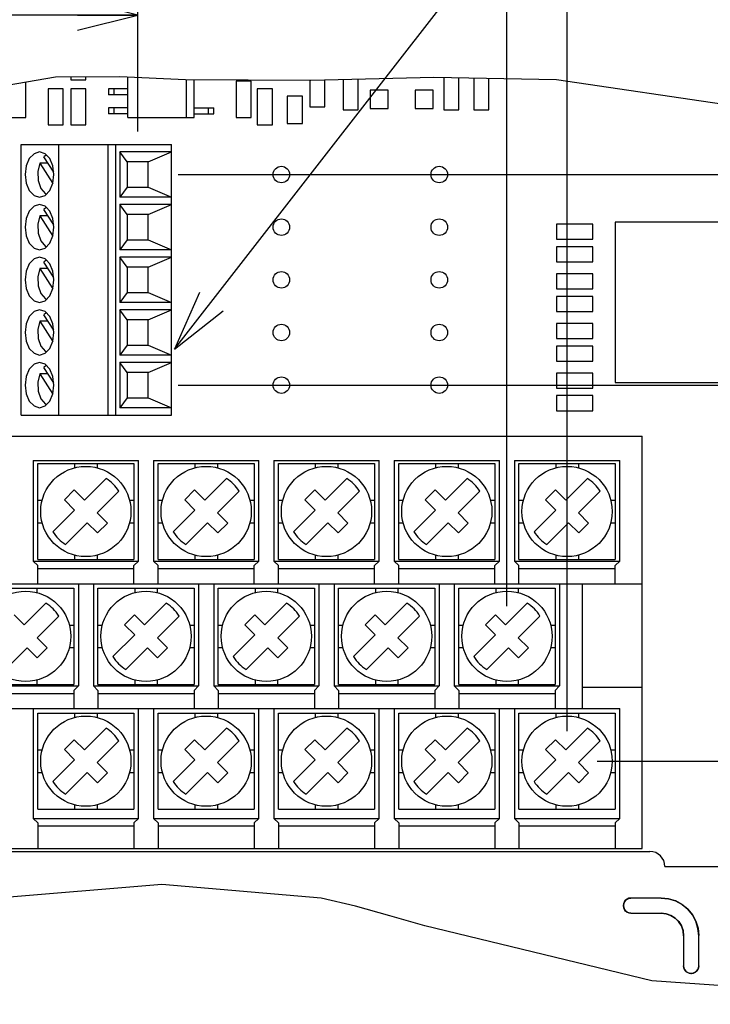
# Model space of a CAD drawing. Extents: x 26 to 410, y 32 to 287.
# Tile 43 of 47: x 290 to 313, y 197 to 230. Entities that reach past the tile are written whole.
import ezdxf

# ---------------------------------------------------------------- set-up
doc = ezdxf.new("R2010")
doc.units = 0
doc.header["$LTSCALE"] = 23.1
doc.layers.get('0').update_dxf_attribs({"linetype": 'CONTINUOUS'})
doc.layers.add('ALL_DIM', color=7, linetype='CONTINUOUS')
doc.layers.add('ALL_NOTE', color=7, linetype='CONTINUOUS')
doc.dimstyles.get("Standard").update_dxf_attribs({"dimtxt": 2.5, "dimasz": 2.5, "dimexe": 1.25, "dimexo": 0.625, "dimtad": 1, "dimcen": 2.5, "dimazin": 3, "dimtfac": 1, "dimtmove": 0, "dimatfit": 3})

# ---------------------------------------------------------------- blocks, each defined once
blk = doc.blocks.new('_OPEN')
at = {"color": 0, "linetype": 'BYBLOCK'}
for p, q in [((0, 0), (-1, 0.25)), ((-1, -0.25), (0, 0)), ((-1, 0), (0, 0))]:
    blk.add_line(p, q, dxfattribs=at)
blk = doc.blocks.new('*D34')
at = {"layer": 'ALL_DIM', "color": 2, "linetype": 'CONTINUOUS'}
for p, q in [((279.899, 214.233), (279.899, 230.726)), ((293.622, 225.858), (293.622, 230.726)), ((286.761, 229.726), (266.704, 229.726)), ((279.899, 229.726), (286.761, 229.726)), ((293.622, 229.726), (286.761, 229.726))]:
    blk.add_line(p, q, dxfattribs=at)
at = {"layer": 'ALL_DIM', "color": 2, "linetype": 'CONTINUOUS', "xscale": 2, "yscale": 2, "zscale": 2, "rotation": 180}
blk.add_blockref('_OPEN', (279.899, 229.726), dxfattribs=at)
at = {"layer": 'ALL_DIM', "color": 2, "linetype": 'CONTINUOUS', "xscale": 2, "yscale": 2, "zscale": 2}
blk.add_blockref('_OPEN', (293.622, 229.726), dxfattribs=at)
blk = doc.blocks.new('*D36')
at = {"layer": 'ALL_DIM', "color": 2, "linetype": 'CONTINUOUS'}
for p, q in [((281.899, 210.083), (281.899, 237.204)), ((305.899, 210.083), (305.899, 237.204)), ((281.899, 236.204), (293.899, 236.204)), ((305.899, 236.204), (293.899, 236.204))]:
    blk.add_line(p, q, dxfattribs=at)
at = {"layer": 'ALL_DIM', "color": 2, "linetype": 'CONTINUOUS', "xscale": 2, "yscale": 2, "zscale": 2, "rotation": 180}
blk.add_blockref('_OPEN', (281.899, 236.204), dxfattribs=at)
at = {"layer": 'ALL_DIM', "color": 2, "linetype": 'CONTINUOUS', "xscale": 2, "yscale": 2, "zscale": 2}
blk.add_blockref('_OPEN', (305.899, 236.204), dxfattribs=at)
blk = doc.blocks.new('*D37')
at = {"layer": 'ALL_DIM', "color": 2, "linetype": 'CONTINUOUS'}
for p, q in [((279.899, 205.933), (279.899, 243.917)), ((307.899, 205.933), (307.899, 243.917)), ((279.899, 242.917), (293.899, 242.917)), ((307.899, 242.917), (293.899, 242.917))]:
    blk.add_line(p, q, dxfattribs=at)
at = {"layer": 'ALL_DIM', "color": 2, "linetype": 'CONTINUOUS', "xscale": 2, "yscale": 2, "zscale": 2, "rotation": 180}
blk.add_blockref('_OPEN', (279.899, 242.917), dxfattribs=at)
at = {"layer": 'ALL_DIM', "color": 2, "linetype": 'CONTINUOUS', "xscale": 2, "yscale": 2, "zscale": 2}
blk.add_blockref('_OPEN', (307.899, 242.917), dxfattribs=at)
blk = doc.blocks.new('*D38')
at = {"layer": 'ALL_DIM', "color": 2, "linetype": 'CONTINUOUS'}
for p, q in [((279.899, 205.933), (279.899, 250.101)), ((316.399, 206.733), (316.399, 250.101)), ((279.899, 249.101), (298.149, 249.101)), ((316.399, 249.101), (298.149, 249.101))]:
    blk.add_line(p, q, dxfattribs=at)
at = {"layer": 'ALL_DIM', "color": 2, "linetype": 'CONTINUOUS', "xscale": 2, "yscale": 2, "zscale": 2, "rotation": 180}
blk.add_blockref('_OPEN', (279.899, 249.101), dxfattribs=at)
at = {"layer": 'ALL_DIM', "color": 2, "linetype": 'CONTINUOUS', "xscale": 2, "yscale": 2, "zscale": 2}
blk.add_blockref('_OPEN', (316.399, 249.101), dxfattribs=at)
blk = doc.blocks.new('*D39')
at = {"layer": 'ALL_DIM', "color": 2, "linetype": 'CONTINUOUS'}
for p, q in [((316.399, 206.733), (316.399, 250.101)), ((324.399, 206.733), (324.399, 250.101)), ((316.399, 249.101), (311.399, 249.101)), ((311.399, 249.101), (320.399, 249.101)), ((345.849, 249.101), (320.399, 249.101)), ((324.399, 249.101), (345.849, 249.101))]:
    blk.add_line(p, q, dxfattribs=at)
at = {"layer": 'ALL_DIM', "color": 2, "linetype": 'CONTINUOUS', "xscale": 2, "yscale": 2, "zscale": 2}
blk.add_blockref('_OPEN', (316.399, 249.101), dxfattribs=at)
at = {"layer": 'ALL_DIM', "color": 2, "linetype": 'CONTINUOUS', "xscale": 2, "yscale": 2, "zscale": 2, "rotation": 180}
blk.add_blockref('_OPEN', (324.399, 249.101), dxfattribs=at)
blk = doc.blocks.new('_DOT')
at = {"color": 0, "linetype": 'BYBLOCK'}
blk.add_line((-0.25, 0), (-1, 0), dxfattribs=at)
at = {"color": 0, "linetype": 'BYBLOCK', "const_width": 0.25}
blk.add_lwpolyline([(-0.125, 0, 1), (0.125, 0, 1)], format="xyb", close=True, dxfattribs=at)
blk = doc.blocks.new('*D40')
at = {"layer": 'ALL_DIM', "color": 2, "linetype": 'CONTINUOUS'}
for p, q in [((345.156, 205.733), (345.156, 205.983)), ((345.156, 205.983), (345.156, 205.333)), ((325.399, 205.733), (346.156, 205.733)), ((345.156, 190.72), (345.156, 205.333)), ((308.899, 204.933), (346.156, 204.933)), ((345.156, 204.933), (345.156, 190.72))]:
    blk.add_line(p, q, dxfattribs=at)
at = {"layer": 'ALL_DIM', "color": 2, "linetype": 'CONTINUOUS', "xscale": 2, "yscale": 2, "zscale": 2}
for name, p, rotation in [('_DOT', (345.156, 205.733), 270), ('_OPEN', (345.156, 204.933), 90)]:
    blk.add_blockref(name, p, dxfattribs=dict(at, rotation=rotation))
blk = doc.blocks.new('*D42')
at = {"layer": 'ALL_DIM', "color": 2, "linetype": 'CONTINUOUS'}
for p, q in [((294.97, 217.433), (341.073, 217.433)), ((347.524, 217.433), (355.805, 217.433)), ((354.805, 217.433), (354.805, 211.183)), ((354.805, 204.933), (354.805, 211.183)), ((308.899, 204.933), (355.805, 204.933))]:
    blk.add_line(p, q, dxfattribs=at)
at = {"layer": 'ALL_DIM', "color": 2, "linetype": 'CONTINUOUS', "xscale": 2, "yscale": 2, "zscale": 2}
for p, rotation in [((354.805, 217.433), 90), ((354.805, 204.933), 270)]:
    blk.add_blockref('_OPEN', p, dxfattribs=dict(at, rotation=rotation))
blk = doc.blocks.new('*D43')
at = {"layer": 'ALL_DIM', "color": 2, "linetype": 'CONTINUOUS'}
for p, q in [((354.805, 224.433), (354.805, 250.576)), ((354.805, 250.576), (354.805, 220.933)), ((294.97, 224.433), (355.805, 224.433)), ((354.805, 212.433), (354.805, 220.933)), ((294.97, 217.433), (340.633, 217.433)), ((347.231, 217.433), (355.805, 217.433)), ((354.805, 217.433), (354.805, 212.433))]:
    blk.add_line(p, q, dxfattribs=at)
at = {"layer": 'ALL_DIM', "color": 2, "linetype": 'CONTINUOUS', "xscale": 2, "yscale": 2, "zscale": 2}
for p, rotation in [((354.805, 224.433), 270), ((354.805, 217.433), 90)]:
    blk.add_blockref('_OPEN', p, dxfattribs=dict(at, rotation=rotation))
blk = doc.blocks.new('DOUBLE_OPEN')
at = {"color": 0, "linetype": 'BYBLOCK'}
for p, q in [((-1, 0), (-2, 0.25)), ((0, 0), (-1, 0.25)), ((-2, -0.25), (-1, 0)), ((-2, 0), (-1, 0)), ((-1, -0.25), (0, 0)), ((-1, 0), (0, 0))]:
    blk.add_line(p, q, dxfattribs=at)
blk = doc.blocks.new('*D47')
at = {"layer": 'ALL_DIM', "color": 2, "linetype": 'CONTINUOUS'}
for p, q in [((308.899, 204.933), (355.805, 204.933)), ((354.805, 204.933), (354.805, 189.977)), ((354.805, 175.021), (354.805, 189.977))]:
    blk.add_line(p, q, dxfattribs=at)
at = {"layer": 'ALL_DIM', "color": 2, "linetype": 'CONTINUOUS', "xscale": 2, "yscale": 2, "zscale": 2}
for name, p, rotation in [('_OPEN', (354.805, 204.933), 90), ('DOUBLE_OPEN', (354.805, 175.021), 270)]:
    blk.add_blockref(name, p, dxfattribs=dict(at, rotation=rotation))

msp = doc.modelspace()

# ---------------------------------------------------------------- linework, layer by layer
at = {"color": 7, "linetype": 'CONTINUOUS'}
for p, q in [((288.839, 227.324), (290.884, 227.675)), ((289.899, 226.333), (289.899, 227.506)), ((290.884, 227.675), (293.029, 227.69)), ((291.399, 227.679), (291.399, 227.583)), ((291.399, 227.583), (291.899, 227.583)), ((291.899, 227.583), (291.899, 227.682)), ((293.029, 227.69), (295.209, 227.589)), ((293.299, 226.333), (293.299, 227.678)), ((295.209, 227.589), (299.374, 227.575)), ((295.249, 226.333), (295.249, 227.589)), ((295.499, 226.333), (295.499, 227.588)), ((296.899, 227.533), (296.899, 226.333)), ((297.399, 227.533), (296.899, 227.533)), ((297.399, 226.333), (297.399, 227.533)), ((299.349, 227.575), (299.349, 226.683)), ((299.374, 227.575), (303.472, 227.669)), ((299.849, 226.683), (299.849, 227.586)), ((300.449, 227.599), (300.449, 226.583)), ((300.949, 226.583), (300.949, 227.611)), ((303.472, 227.669), (307.551, 227.589)), ((303.799, 227.663), (303.799, 226.583)), ((304.299, 226.583), (304.299, 227.653)), ((304.799, 227.643), (304.799, 226.583)), ((305.299, 226.583), (305.299, 227.634)), ((307.551, 227.589), (313.468, 226.717)), ((290.649, 227.283), (290.649, 226.083)), ((291.149, 227.283), (290.649, 227.283)), ((291.149, 226.083), (291.149, 227.283)), ((291.399, 227.283), (291.399, 226.083)), ((291.899, 227.283), (291.399, 227.283)), ((291.899, 226.083), (291.899, 227.283)), ((292.649, 227.283), (292.649, 227.083)), ((293.299, 227.283), (292.649, 227.283)), ((292.824, 227.283), (292.824, 227.083)), ((297.599, 227.283), (297.599, 226.083)), ((298.099, 227.283), (297.599, 227.283)), ((298.099, 226.083), (298.099, 227.283)), ((301.349, 227.233), (301.349, 226.633)), ((301.949, 227.233), (301.349, 227.233)), ((301.949, 226.633), (301.949, 227.233)), ((302.849, 227.233), (302.849, 226.633)), ((303.449, 227.233), (302.849, 227.233)), ((303.449, 226.633), (303.449, 227.233)), ((293.299, 227.083), (292.649, 227.083)), ((298.595, 227.033), (298.595, 226.133)), ((299.103, 227.033), (298.595, 227.033)), ((299.103, 226.133), (299.103, 227.033)), ((292.649, 226.648), (292.649, 226.448)), ((293.299, 226.648), (292.649, 226.648)), ((292.824, 226.648), (292.824, 226.448)), ((295.499, 226.648), (296.149, 226.648)), ((295.974, 226.448), (295.974, 226.648)), ((296.149, 226.448), (296.149, 226.648)), ((299.349, 226.683), (299.849, 226.683)), ((300.449, 226.583), (300.949, 226.583)), ((301.349, 226.633), (301.949, 226.633)), ((302.849, 226.633), (303.449, 226.633)), ((303.799, 226.583), (304.299, 226.583)), ((304.799, 226.583), (305.299, 226.583)), ((289.399, 226.333), (289.899, 226.333)), ((293.299, 226.448), (292.649, 226.448)), ((293.299, 226.333), (295.499, 226.333)), ((295.499, 226.448), (296.149, 226.448)), ((296.899, 226.333), (297.399, 226.333)), ((290.649, 226.083), (291.149, 226.083)), ((291.399, 226.083), (291.899, 226.083)), ((297.599, 226.083), (298.099, 226.083)), ((298.595, 226.133), (299.103, 226.133)), ((289.749, 216.433), (289.749, 225.433)), ((289.749, 225.433), (294.749, 225.433)), ((290.999, 216.433), (290.999, 225.433)), ((292.641, 216.433), (292.641, 225.433)), ((292.899, 216.433), (292.899, 225.433)), ((293.029, 225.183), (293.029, 223.683)), ((293.274, 224.858), (293.029, 225.183)), ((294.749, 225.183), (293.029, 225.183)), ((293.97, 224.858), (294.749, 225.183)), ((294.749, 216.433), (294.749, 225.433)), ((290.584, 225.082), (290.501, 225.022)), ((290.829, 224.51), (290.501, 225.022)), ((293.274, 224.858), (293.274, 224.008)), ((293.97, 224.858), (293.274, 224.858)), ((293.97, 224.008), (293.97, 224.858)), ((290.365, 224.81), (290.798, 224.135)), ((290.637, 224.81), (290.365, 224.81)), ((293.274, 224.008), (293.029, 223.683)), ((293.274, 224.008), (293.97, 224.008)), ((293.97, 224.008), (294.749, 223.683)), ((294.749, 223.683), (293.029, 223.683)), ((290.584, 223.332), (290.501, 223.272)), ((290.829, 222.76), (290.501, 223.272)), ((293.029, 223.433), (293.029, 221.933)), ((293.274, 223.108), (293.029, 223.433)), ((294.749, 223.433), (293.029, 223.433)), ((293.97, 223.108), (294.749, 223.433)), ((290.365, 223.06), (290.798, 222.385)), ((290.637, 223.06), (290.365, 223.06)), ((293.274, 223.108), (293.274, 222.258)), ((293.97, 223.108), (293.274, 223.108)), ((293.97, 222.258), (293.97, 223.108)), ((307.549, 222.783), (307.549, 222.283)), ((308.749, 222.783), (307.549, 222.783)), ((308.749, 222.283), (308.749, 222.783)), ((309.494, 222.85), (309.494, 217.516)), ((313.304, 222.85), (309.494, 222.85)), ((293.274, 222.258), (293.029, 221.933)), ((293.274, 222.258), (293.97, 222.258)), ((293.97, 222.258), (294.749, 221.933)), ((307.549, 222.283), (308.749, 222.283)), ((294.749, 221.933), (293.029, 221.933)), ((307.549, 222.033), (307.549, 221.533)), ((308.749, 222.033), (307.549, 222.033)), ((308.749, 221.533), (308.749, 222.033)), ((290.584, 221.582), (290.501, 221.522)), ((293.029, 221.683), (293.029, 220.183)), ((293.274, 221.358), (293.029, 221.683)), ((294.749, 221.683), (293.029, 221.683)), ((293.97, 221.358), (294.749, 221.683)), ((290.365, 221.31), (290.798, 220.635)), ((290.637, 221.31), (290.365, 221.31)), ((290.829, 221.01), (290.501, 221.522)), ((293.274, 221.358), (293.274, 220.508)), ((293.97, 221.358), (293.274, 221.358)), ((293.97, 220.508), (293.97, 221.358)), ((307.549, 221.533), (308.749, 221.533)), ((307.549, 221.133), (307.549, 220.633)), ((308.749, 221.133), (307.549, 221.133)), ((308.749, 220.633), (308.749, 221.133)), ((307.549, 220.633), (308.749, 220.633)), ((293.274, 220.508), (293.029, 220.183)), ((293.274, 220.508), (293.97, 220.508)), ((293.97, 220.508), (294.749, 220.183)), ((307.549, 220.383), (307.549, 219.883)), ((308.749, 220.383), (307.549, 220.383)), ((308.749, 219.883), (308.749, 220.383)), ((290.542, 219.876), (290.359, 219.933)), ((294.749, 220.183), (293.029, 220.183)), ((293.029, 219.933), (293.029, 218.433)), ((293.274, 219.608), (293.029, 219.933)), ((294.749, 219.933), (293.029, 219.933)), ((293.97, 219.608), (294.749, 219.933)), ((290.584, 219.832), (290.501, 219.772)), ((290.829, 219.26), (290.501, 219.772)), ((293.274, 219.608), (293.274, 218.758)), ((293.97, 219.608), (293.274, 219.608)), ((293.97, 218.758), (293.97, 219.608)), ((307.549, 219.883), (308.749, 219.883)), ((290.365, 219.56), (290.798, 218.885)), ((290.637, 219.56), (290.365, 219.56)), ((307.549, 219.483), (307.549, 218.983)), ((308.749, 219.483), (307.549, 219.483)), ((308.749, 218.983), (308.749, 219.483)), ((307.549, 218.983), (308.749, 218.983)), ((293.274, 218.758), (293.029, 218.433)), ((293.274, 218.758), (293.97, 218.758)), ((293.97, 218.758), (294.749, 218.433)), ((307.549, 218.733), (307.549, 218.233)), ((308.749, 218.733), (307.549, 218.733)), ((308.749, 218.233), (308.749, 218.733)), ((294.749, 218.433), (293.029, 218.433)), ((290.542, 218.126), (290.359, 218.183)), ((290.584, 218.082), (290.501, 218.022)), ((290.829, 217.51), (290.501, 218.022)), ((293.029, 218.183), (293.029, 216.683)), ((293.274, 217.858), (293.029, 218.183)), ((294.749, 218.183), (293.029, 218.183)), ((293.97, 217.858), (294.749, 218.183)), ((307.549, 218.233), (308.749, 218.233)), ((290.365, 217.81), (290.798, 217.135)), ((290.637, 217.81), (290.365, 217.81)), ((293.274, 217.858), (293.274, 217.008)), ((293.97, 217.858), (293.274, 217.858)), ((293.97, 217.008), (293.97, 217.858)), ((307.549, 217.833), (307.549, 217.333)), ((308.749, 217.833), (307.549, 217.833)), ((308.749, 217.333), (308.749, 217.833)), ((307.549, 217.333), (308.749, 217.333)), ((309.494, 217.516), (313.304, 217.516)), ((293.274, 217.008), (293.029, 216.683)), ((293.274, 217.008), (293.97, 217.008)), ((293.97, 217.008), (294.749, 216.683)), ((308.749, 217.083), (307.549, 217.083)), ((307.549, 217.083), (307.549, 216.583)), ((308.749, 216.583), (308.749, 217.083)), ((294.749, 216.683), (293.029, 216.683)), ((289.749, 216.433), (294.749, 216.433)), ((307.549, 216.583), (308.749, 216.583)), ((277.399, 215.733), (310.399, 215.733)), ((310.399, 202.033), (310.399, 215.733)), ((290.149, 214.933), (290.149, 211.583)), ((290.149, 214.933), (293.649, 214.933)), ((290.299, 211.633), (290.299, 214.833)), ((290.299, 214.833), (293.499, 214.833)), ((291.524, 214.833), (291.524, 214.685)), ((292.274, 214.833), (292.274, 214.685)), ((293.499, 214.833), (293.499, 211.633)), ((293.649, 211.583), (293.649, 214.933)), ((294.149, 214.933), (294.149, 211.583)), ((294.149, 214.933), (297.649, 214.933)), ((294.299, 211.633), (294.299, 214.833)), ((294.299, 214.833), (297.499, 214.833)), ((295.524, 214.833), (295.524, 214.685)), ((296.274, 214.833), (296.274, 214.685)), ((297.499, 214.833), (297.499, 211.633)), ((297.649, 211.583), (297.649, 214.933)), ((298.149, 214.933), (298.149, 211.583)), ((298.149, 214.933), (301.649, 214.933)), ((298.299, 211.633), (298.299, 214.833)), ((298.299, 214.833), (301.499, 214.833)), ((299.524, 214.833), (299.524, 214.685)), ((300.274, 214.833), (300.274, 214.685)), ((301.499, 214.833), (301.499, 211.633)), ((301.649, 211.583), (301.649, 214.933)), ((302.149, 214.933), (302.149, 211.583)), ((302.149, 214.933), (305.649, 214.933)), ((302.299, 211.633), (302.299, 214.833)), ((302.299, 214.833), (305.499, 214.833)), ((303.524, 214.833), (303.524, 214.685)), ((304.274, 214.833), (304.274, 214.685)), ((305.499, 214.833), (305.499, 211.633)), ((305.649, 211.583), (305.649, 214.933)), ((306.149, 214.933), (309.649, 214.933)), ((306.149, 214.933), (306.149, 211.583)), ((306.299, 214.833), (309.499, 214.833)), ((306.299, 211.633), (306.299, 214.833)), ((307.524, 214.833), (307.524, 214.685)), ((308.274, 214.833), (308.274, 214.685)), ((309.499, 214.833), (309.499, 211.633)), ((309.649, 211.583), (309.649, 214.933)), ((291.852, 213.61), (292.572, 214.331)), ((295.852, 213.61), (296.572, 214.331)), ((300.572, 214.331), (299.852, 213.61)), ((304.572, 214.331), (303.852, 213.61)), ((308.572, 214.331), (307.852, 213.61)), ((291.184, 213.618), (291.514, 213.948)), ((291.514, 213.948), (291.852, 213.61)), ((292.997, 213.906), (292.276, 213.186)), ((295.184, 213.618), (295.514, 213.948)), ((295.514, 213.948), (295.852, 213.61)), ((296.997, 213.906), (296.276, 213.186)), ((299.184, 213.618), (299.514, 213.948)), ((299.514, 213.948), (299.852, 213.61)), ((300.997, 213.906), (300.276, 213.186)), ((303.184, 213.618), (303.514, 213.948)), ((303.514, 213.948), (303.852, 213.61)), ((304.997, 213.906), (304.276, 213.186)), ((307.184, 213.618), (307.514, 213.948)), ((307.514, 213.948), (307.852, 213.61)), ((308.997, 213.906), (308.276, 213.186)), ((290.299, 213.608), (290.446, 213.608)), ((291.184, 213.618), (291.522, 213.28)), ((293.351, 213.608), (293.499, 213.608)), ((294.299, 213.608), (294.446, 213.608)), ((295.522, 213.28), (295.184, 213.618)), ((297.351, 213.608), (297.499, 213.608)), ((298.299, 213.608), (298.446, 213.608)), ((299.522, 213.28), (299.184, 213.618)), ((301.351, 213.608), (301.499, 213.608)), ((302.299, 213.608), (302.446, 213.608)), ((303.184, 213.618), (303.522, 213.28)), ((305.351, 213.608), (305.499, 213.608)), ((306.299, 213.608), (306.446, 213.608)), ((307.184, 213.618), (307.522, 213.28)), ((309.351, 213.608), (309.499, 213.608)), ((290.801, 212.559), (291.522, 213.28)), ((292.276, 213.186), (292.614, 212.848)), ((294.801, 212.559), (295.522, 213.28)), ((296.276, 213.186), (296.614, 212.848)), ((298.801, 212.559), (299.522, 213.28)), ((300.276, 213.186), (300.614, 212.848)), ((302.801, 212.559), (303.522, 213.28)), ((304.614, 212.848), (304.276, 213.186)), ((306.801, 212.559), (307.522, 213.28)), ((308.614, 212.848), (308.276, 213.186)), ((290.299, 212.858), (290.446, 212.858)), ((291.225, 212.135), (291.946, 212.856)), ((292.284, 212.518), (291.946, 212.856)), ((292.614, 212.848), (292.284, 212.518)), ((293.351, 212.858), (293.499, 212.858)), ((294.299, 212.858), (294.446, 212.858)), ((295.225, 212.135), (295.946, 212.856)), ((296.284, 212.518), (295.946, 212.856)), ((296.614, 212.848), (296.284, 212.518)), ((297.351, 212.858), (297.499, 212.858)), ((298.299, 212.858), (298.446, 212.858)), ((299.225, 212.135), (299.946, 212.856)), ((300.284, 212.518), (299.946, 212.856)), ((300.614, 212.848), (300.284, 212.518)), ((301.351, 212.858), (301.499, 212.858)), ((302.299, 212.858), (302.446, 212.858)), ((303.946, 212.856), (303.225, 212.135)), ((304.284, 212.518), (303.946, 212.856)), ((304.614, 212.848), (304.284, 212.518)), ((305.351, 212.858), (305.499, 212.858)), ((306.299, 212.858), (306.446, 212.858)), ((307.946, 212.856), (307.225, 212.135)), ((308.284, 212.518), (307.946, 212.856)), ((308.614, 212.848), (308.284, 212.518)), ((309.351, 212.858), (309.499, 212.858)), ((291.524, 211.781), (291.524, 211.633)), ((292.274, 211.781), (292.274, 211.633)), ((295.524, 211.781), (295.524, 211.633)), ((296.274, 211.781), (296.274, 211.633)), ((299.524, 211.781), (299.524, 211.633)), ((300.274, 211.781), (300.274, 211.633)), ((303.524, 211.781), (303.524, 211.633)), ((304.274, 211.781), (304.274, 211.633)), ((307.524, 211.781), (307.524, 211.633)), ((308.274, 211.781), (308.274, 211.633)), ((290.299, 211.433), (290.149, 211.583)), ((290.149, 211.583), (293.649, 211.583)), ((290.299, 211.633), (293.499, 211.633)), ((290.299, 210.833), (290.299, 211.433)), ((293.649, 211.583), (293.499, 211.433)), ((293.499, 210.833), (293.499, 211.433)), ((294.299, 211.433), (294.149, 211.583)), ((294.149, 211.583), (297.649, 211.583)), ((294.299, 211.633), (297.499, 211.633)), ((294.299, 210.833), (294.299, 211.433)), ((297.649, 211.583), (297.499, 211.433)), ((297.499, 210.833), (297.499, 211.433)), ((298.299, 211.433), (298.149, 211.583)), ((298.149, 211.583), (301.649, 211.583)), ((298.299, 211.633), (301.499, 211.633)), ((298.299, 210.833), (298.299, 211.433)), ((301.649, 211.583), (301.499, 211.433)), ((301.499, 210.833), (301.499, 211.433)), ((302.149, 211.583), (305.649, 211.583)), ((302.299, 211.433), (302.149, 211.583)), ((302.299, 211.633), (305.499, 211.633)), ((302.299, 210.833), (302.299, 211.433)), ((305.649, 211.583), (305.499, 211.433)), ((305.499, 210.833), (305.499, 211.433)), ((306.149, 211.583), (309.649, 211.583)), ((306.299, 211.433), (306.149, 211.583)), ((306.299, 211.633), (309.499, 211.633)), ((306.299, 210.833), (306.299, 211.433)), ((309.649, 211.583), (309.499, 211.433)), ((309.499, 210.833), (309.499, 211.433)), ((290.299, 211.333), (293.499, 211.333)), ((294.299, 211.333), (297.499, 211.333)), ((298.299, 211.333), (301.499, 211.333)), ((302.299, 211.333), (305.499, 211.333)), ((306.299, 211.333), (309.499, 211.333)), ((277.399, 210.833), (310.399, 210.833)), ((291.649, 210.833), (291.649, 207.433)), ((292.149, 210.833), (292.149, 207.433)), ((295.649, 210.833), (295.649, 207.433)), ((296.149, 210.833), (296.149, 207.433)), ((299.649, 210.833), (299.649, 207.433)), ((300.149, 210.833), (300.149, 207.433)), ((303.649, 210.833), (303.649, 207.433)), ((304.149, 210.833), (304.149, 207.433)), ((307.649, 210.833), (307.649, 207.433)), ((308.399, 210.833), (308.399, 206.683)), ((288.299, 210.683), (291.499, 210.683)), ((290.274, 210.683), (290.274, 210.535)), ((291.499, 210.683), (291.499, 207.483)), ((292.299, 207.483), (292.299, 210.683)), ((292.299, 210.683), (295.499, 210.683)), ((293.524, 210.683), (293.524, 210.535)), ((294.274, 210.683), (294.274, 210.535)), ((295.499, 210.683), (295.499, 207.483)), ((296.299, 207.483), (296.299, 210.683)), ((296.299, 210.683), (299.499, 210.683)), ((297.524, 210.683), (297.524, 210.535)), ((298.274, 210.683), (298.274, 210.535)), ((299.499, 210.683), (299.499, 207.483)), ((300.299, 207.483), (300.299, 210.683)), ((300.299, 210.683), (303.499, 210.683)), ((301.524, 210.683), (301.524, 210.535)), ((302.274, 210.683), (302.274, 210.535)), ((303.499, 210.683), (303.499, 207.483)), ((304.299, 210.683), (307.499, 210.683)), ((304.299, 207.483), (304.299, 210.683)), ((305.524, 210.683), (305.524, 210.535)), ((306.274, 210.683), (306.274, 210.535)), ((307.499, 210.683), (307.499, 207.483)), ((289.852, 209.46), (290.572, 210.181)), ((293.852, 209.46), (294.572, 210.181)), ((297.852, 209.46), (298.572, 210.181)), ((301.852, 209.46), (302.572, 210.181)), ((306.572, 210.181), (305.852, 209.46)), ((289.514, 209.798), (289.852, 209.46)), ((293.184, 209.468), (293.514, 209.798)), ((293.514, 209.798), (293.852, 209.46)), ((297.184, 209.468), (297.514, 209.798)), ((297.514, 209.798), (297.852, 209.46)), ((301.184, 209.468), (301.514, 209.798)), ((301.514, 209.798), (301.852, 209.46)), ((305.184, 209.468), (305.514, 209.798)), ((305.514, 209.798), (305.852, 209.46)), ((290.997, 209.756), (290.276, 209.036)), ((293.184, 209.468), (293.522, 209.13)), ((294.997, 209.756), (294.276, 209.036)), ((297.184, 209.468), (297.522, 209.13)), ((298.997, 209.756), (298.276, 209.036)), ((301.522, 209.13), (301.184, 209.468)), ((302.997, 209.756), (302.276, 209.036)), ((305.522, 209.13), (305.184, 209.468)), ((306.997, 209.756), (306.276, 209.036)), ((291.351, 209.458), (291.499, 209.458)), ((292.299, 209.458), (292.446, 209.458)), ((295.351, 209.458), (295.499, 209.458)), ((296.299, 209.458), (296.446, 209.458)), ((299.351, 209.458), (299.499, 209.458)), ((300.299, 209.458), (300.446, 209.458)), ((303.351, 209.458), (303.499, 209.458)), ((304.299, 209.458), (304.446, 209.458)), ((307.351, 209.458), (307.499, 209.458)), ((290.614, 208.698), (290.276, 209.036)), ((292.801, 208.409), (293.522, 209.13)), ((294.614, 208.698), (294.276, 209.036)), ((296.801, 208.409), (297.522, 209.13)), ((298.276, 209.036), (298.614, 208.698)), ((300.801, 208.409), (301.522, 209.13)), ((302.276, 209.036), (302.614, 208.698)), ((304.801, 208.409), (305.522, 209.13)), ((306.276, 209.036), (306.614, 208.698)), ((289.946, 208.706), (289.225, 207.985)), ((290.284, 208.368), (289.946, 208.706)), ((290.614, 208.698), (290.284, 208.368)), ((291.351, 208.708), (291.499, 208.708)), ((292.299, 208.708), (292.446, 208.708)), ((293.225, 207.985), (293.946, 208.706)), ((294.284, 208.368), (293.946, 208.706)), ((294.614, 208.698), (294.284, 208.368)), ((295.351, 208.708), (295.499, 208.708)), ((296.299, 208.708), (296.446, 208.708)), ((297.225, 207.985), (297.946, 208.706)), ((298.284, 208.368), (297.946, 208.706)), ((298.614, 208.698), (298.284, 208.368)), ((299.351, 208.708), (299.499, 208.708)), ((300.299, 208.708), (300.446, 208.708)), ((301.225, 207.985), (301.946, 208.706)), ((302.284, 208.368), (301.946, 208.706)), ((302.614, 208.698), (302.284, 208.368)), ((303.351, 208.708), (303.499, 208.708)), ((304.299, 208.708), (304.446, 208.708)), ((305.225, 207.985), (305.946, 208.706)), ((306.284, 208.368), (305.946, 208.706)), ((306.614, 208.698), (306.284, 208.368)), ((307.351, 208.708), (307.499, 208.708)), ((290.274, 207.631), (290.274, 207.483)), ((293.524, 207.631), (293.524, 207.483)), ((294.274, 207.631), (294.274, 207.483)), ((297.524, 207.631), (297.524, 207.483)), ((298.274, 207.631), (298.274, 207.483)), ((301.524, 207.631), (301.524, 207.483)), ((302.274, 207.631), (302.274, 207.483)), ((305.524, 207.631), (305.524, 207.483)), ((306.274, 207.631), (306.274, 207.483)), ((288.149, 207.433), (291.649, 207.433)), ((288.299, 207.483), (291.499, 207.483)), ((288.299, 207.183), (291.499, 207.183)), ((291.649, 207.433), (291.499, 207.283)), ((291.499, 207.283), (291.499, 206.683)), ((292.299, 207.283), (292.149, 207.433)), ((292.149, 207.433), (295.649, 207.433)), ((292.299, 207.483), (295.499, 207.483)), ((292.299, 207.283), (292.299, 206.683)), ((292.299, 207.183), (295.499, 207.183)), ((295.649, 207.433), (295.499, 207.283)), ((295.499, 207.283), (295.499, 206.683)), ((296.299, 207.283), (296.149, 207.433)), ((296.149, 207.433), (299.649, 207.433)), ((296.299, 207.483), (299.499, 207.483)), ((296.299, 207.283), (296.299, 206.683)), ((296.299, 207.183), (299.499, 207.183)), ((299.649, 207.433), (299.499, 207.283)), ((299.499, 207.283), (299.499, 206.683)), ((300.149, 207.433), (303.649, 207.433)), ((300.299, 207.283), (300.149, 207.433)), ((300.299, 207.483), (303.499, 207.483)), ((300.299, 207.283), (300.299, 206.683)), ((300.299, 207.183), (303.499, 207.183)), ((303.649, 207.433), (303.499, 207.283)), ((303.499, 207.283), (303.499, 206.683)), ((304.149, 207.433), (307.649, 207.433)), ((304.299, 207.283), (304.149, 207.433)), ((304.299, 207.483), (307.499, 207.483)), ((304.299, 207.283), (304.299, 206.683)), ((304.299, 207.183), (307.499, 207.183)), ((307.649, 207.433), (307.499, 207.283)), ((307.499, 207.283), (307.499, 206.683)), ((310.399, 207.383), (308.399, 207.383)), ((278.149, 206.683), (309.649, 206.683)), ((290.149, 206.683), (290.149, 203.033)), ((290.299, 203.333), (290.299, 206.533)), ((290.299, 206.533), (293.499, 206.533)), ((291.524, 206.533), (291.524, 206.385)), ((292.274, 206.533), (292.274, 206.385)), ((293.499, 206.533), (293.499, 203.333)), ((293.649, 203.033), (293.649, 206.683)), ((294.149, 206.683), (294.149, 203.033)), ((294.299, 203.333), (294.299, 206.533)), ((294.299, 206.533), (297.499, 206.533)), ((295.524, 206.533), (295.524, 206.385)), ((296.274, 206.533), (296.274, 206.385)), ((297.499, 206.533), (297.499, 203.333)), ((297.649, 203.033), (297.649, 206.683)), ((298.149, 206.683), (298.149, 203.033)), ((298.299, 206.533), (301.499, 206.533)), ((298.299, 203.333), (298.299, 206.533)), ((299.524, 206.533), (299.524, 206.385)), ((300.274, 206.533), (300.274, 206.385)), ((301.499, 206.533), (301.499, 203.333)), ((301.649, 203.033), (301.649, 206.683)), ((302.149, 206.683), (302.149, 203.033)), ((302.299, 206.533), (305.499, 206.533)), ((302.299, 203.333), (302.299, 206.533)), ((303.524, 206.533), (303.524, 206.385)), ((304.274, 206.533), (304.274, 206.385)), ((305.499, 206.533), (305.499, 203.333)), ((305.649, 203.033), (305.649, 206.683)), ((306.149, 206.683), (306.149, 203.033)), ((306.299, 206.533), (309.499, 206.533)), ((306.299, 203.333), (306.299, 206.533)), ((307.524, 206.533), (307.524, 206.385)), ((308.274, 206.533), (308.274, 206.385)), ((309.499, 206.533), (309.499, 203.333)), ((309.649, 203.033), (309.649, 206.683)), ((291.852, 205.31), (292.572, 206.031)), ((295.852, 205.31), (296.572, 206.031)), ((299.852, 205.31), (300.572, 206.031)), ((303.852, 205.31), (304.572, 206.031)), ((307.852, 205.31), (308.572, 206.031)), ((291.184, 205.318), (291.514, 205.648)), ((291.514, 205.648), (291.852, 205.31)), ((292.997, 205.606), (292.276, 204.886)), ((295.184, 205.318), (295.514, 205.648)), ((295.514, 205.648), (295.852, 205.31)), ((296.997, 205.606), (296.276, 204.886)), ((299.184, 205.318), (299.514, 205.648)), ((299.514, 205.648), (299.852, 205.31)), ((300.997, 205.606), (300.276, 204.886)), ((303.184, 205.318), (303.514, 205.648)), ((303.514, 205.648), (303.852, 205.31)), ((304.997, 205.606), (304.276, 204.886)), ((307.184, 205.318), (307.514, 205.648)), ((307.514, 205.648), (307.852, 205.31)), ((308.997, 205.606), (308.276, 204.886)), ((290.299, 205.308), (290.446, 205.308)), ((291.522, 204.98), (291.184, 205.318)), ((293.351, 205.308), (293.499, 205.308)), ((294.299, 205.308), (294.446, 205.308)), ((295.184, 205.318), (295.522, 204.98)), ((297.351, 205.308), (297.499, 205.308)), ((298.299, 205.308), (298.446, 205.308)), ((299.184, 205.318), (299.522, 204.98)), ((301.351, 205.308), (301.499, 205.308)), ((302.299, 205.308), (302.446, 205.308)), ((303.184, 205.318), (303.522, 204.98)), ((305.351, 205.308), (305.499, 205.308)), ((306.299, 205.308), (306.446, 205.308)), ((307.269, 205.233), (307.184, 205.318)), ((307.269, 205.233), (307.522, 204.98)), ((309.351, 205.308), (309.499, 205.308)), ((290.801, 204.259), (291.522, 204.98)), ((292.614, 204.548), (292.276, 204.886)), ((294.801, 204.259), (295.522, 204.98)), ((296.276, 204.886), (296.614, 204.548)), ((298.801, 204.259), (299.522, 204.98)), ((300.276, 204.886), (300.614, 204.548)), ((302.801, 204.259), (303.522, 204.98)), ((304.276, 204.886), (304.614, 204.548)), ((306.801, 204.259), (307.522, 204.98)), ((308.276, 204.886), (308.614, 204.548)), ((290.299, 204.558), (290.446, 204.558)), ((291.946, 204.556), (291.225, 203.835)), ((292.284, 204.218), (291.946, 204.556)), ((293.351, 204.558), (293.499, 204.558)), ((294.299, 204.558), (294.446, 204.558)), ((295.946, 204.556), (295.225, 203.835)), ((296.284, 204.218), (295.946, 204.556)), ((297.351, 204.558), (297.499, 204.558)), ((298.299, 204.558), (298.446, 204.558)), ((299.946, 204.556), (299.225, 203.835)), ((300.284, 204.218), (299.946, 204.556)), ((301.351, 204.558), (301.499, 204.558)), ((302.299, 204.558), (302.446, 204.558)), ((303.946, 204.556), (303.225, 203.835)), ((304.284, 204.218), (303.946, 204.556)), ((305.351, 204.558), (305.499, 204.558)), ((306.299, 204.558), (306.446, 204.558)), ((307.946, 204.556), (307.225, 203.835)), ((308.284, 204.218), (307.946, 204.556)), ((309.351, 204.558), (309.499, 204.558)), ((292.614, 204.548), (292.284, 204.218)), ((296.614, 204.548), (296.284, 204.218)), ((300.614, 204.548), (300.284, 204.218)), ((304.614, 204.548), (304.284, 204.218)), ((308.614, 204.548), (308.284, 204.218)), ((290.299, 203.333), (293.499, 203.333)), ((291.524, 203.481), (291.524, 203.333)), ((292.274, 203.481), (292.274, 203.333)), ((294.299, 203.333), (297.499, 203.333)), ((295.524, 203.481), (295.524, 203.333)), ((296.274, 203.481), (296.274, 203.333)), ((298.299, 203.333), (301.499, 203.333)), ((299.524, 203.481), (299.524, 203.333)), ((300.274, 203.481), (300.274, 203.333)), ((302.299, 203.333), (305.499, 203.333)), ((303.524, 203.481), (303.524, 203.333)), ((304.274, 203.481), (304.274, 203.333)), ((306.299, 203.333), (309.499, 203.333)), ((307.524, 203.481), (307.524, 203.333)), ((308.274, 203.481), (308.274, 203.333)), ((290.299, 202.883), (290.149, 203.033)), ((290.149, 203.033), (293.649, 203.033)), ((293.649, 203.033), (293.499, 202.883)), ((294.299, 202.883), (294.149, 203.033)), ((294.149, 203.033), (297.649, 203.033)), ((297.649, 203.033), (297.499, 202.883)), ((298.149, 203.033), (301.649, 203.033)), ((298.299, 202.883), (298.149, 203.033)), ((301.649, 203.033), (301.499, 202.883)), ((302.149, 203.033), (305.649, 203.033)), ((302.299, 202.883), (302.149, 203.033)), ((305.649, 203.033), (305.499, 202.883)), ((306.149, 203.033), (309.649, 203.033)), ((306.299, 202.883), (306.149, 203.033)), ((309.649, 203.033), (309.499, 202.883)), ((290.299, 202.883), (290.299, 202.033)), ((290.299, 202.783), (293.499, 202.783)), ((293.499, 202.883), (293.499, 202.033)), ((294.299, 202.883), (294.299, 202.033)), ((294.299, 202.783), (297.499, 202.783)), ((297.499, 202.883), (297.499, 202.033)), ((298.299, 202.883), (298.299, 202.033)), ((298.299, 202.783), (301.499, 202.783)), ((301.499, 202.883), (301.499, 202.033)), ((302.299, 202.883), (302.299, 202.033)), ((302.299, 202.783), (305.499, 202.783)), ((305.499, 202.883), (305.499, 202.033)), ((306.299, 202.883), (306.299, 202.033)), ((306.299, 202.783), (309.499, 202.783)), ((309.499, 202.883), (309.499, 202.033)), ((275.899, 201.933), (310.649, 201.933)), ((277.399, 202.033), (310.399, 202.033)), ((311.149, 201.433), (313.149, 201.433)), ((294.421, 200.83), (288.949, 200.378)), ((299.721, 200.385), (294.421, 200.83)), ((300.86, 200.113), (299.721, 200.385)), ((311.026, 200.385), (310.017, 200.385)), ((311.024, 200.383), (310.019, 200.383)), ((302.009, 199.795), (300.86, 200.113)), ((309.772, 200.14), (309.772, 200.126)), ((309.774, 200.138), (309.774, 200.128)), ((303.171, 199.456), (302.009, 199.795)), ((310.017, 199.881), (311.022, 199.881)), ((310.019, 199.883), (311.024, 199.883)), ((310.714, 197.63), (303.171, 199.456)), ((311.772, 199.131), (311.772, 198.126)), ((311.774, 199.133), (311.774, 198.128)), ((312.274, 198.128), (312.274, 199.133)), ((312.276, 198.126), (312.276, 199.135)), ((312.017, 197.881), (312.031, 197.881)), ((312.019, 197.883), (312.029, 197.883)), ((318.34, 197.1), (310.714, 197.63))]:
    msp.add_line(p, q, dxfattribs=at)
for points in [[(290.359, 225.183), (290.175, 225.126), (290.019, 224.963), (289.915, 224.72), (289.878, 224.433), (289.915, 224.146), (290.019, 223.903), (290.175, 223.74), (290.359, 223.683)], [(290.359, 223.683), (290.542, 223.74), (290.698, 223.903), (290.802, 224.146), (290.839, 224.433), (290.802, 224.72), (290.698, 224.963), (290.574, 225.093), (290.542, 225.126), (290.359, 225.183)], [(290.365, 224.81), (290.299, 224.532), (290.313, 224.235), (290.404, 223.974), (290.557, 223.796), (290.586, 223.786)], [(290.359, 223.433), (290.175, 223.376), (290.019, 223.213), (289.915, 222.97), (289.878, 222.683), (289.915, 222.396), (290.019, 222.153), (290.175, 221.99), (290.359, 221.933)], [(290.359, 221.933), (290.542, 221.99), (290.698, 222.153), (290.802, 222.396), (290.839, 222.683), (290.802, 222.97), (290.698, 223.213), (290.574, 223.343), (290.542, 223.376), (290.359, 223.433)], [(290.365, 223.06), (290.299, 222.782), (290.313, 222.485), (290.404, 222.224), (290.557, 222.046), (290.586, 222.036)], [(290.359, 221.683), (290.175, 221.626), (290.019, 221.463), (289.915, 221.22), (289.878, 220.933), (289.915, 220.646), (290.019, 220.403), (290.175, 220.24), (290.359, 220.183)], [(290.359, 220.183), (290.542, 220.24), (290.698, 220.403), (290.802, 220.646), (290.839, 220.933), (290.802, 221.22), (290.698, 221.463), (290.574, 221.593), (290.542, 221.626), (290.359, 221.683)], [(290.365, 221.31), (290.299, 221.032), (290.313, 220.735), (290.404, 220.474), (290.557, 220.296), (290.586, 220.286)], [(290.359, 219.933), (290.175, 219.876), (290.019, 219.713), (289.915, 219.47), (289.878, 219.183), (289.915, 218.896), (290.019, 218.653), (290.175, 218.49), (290.359, 218.433)], [(290.359, 218.433), (290.542, 218.49), (290.698, 218.653), (290.802, 218.896), (290.839, 219.183), (290.802, 219.47), (290.698, 219.713), (290.542, 219.876)], [(290.365, 219.56), (290.299, 219.282), (290.313, 218.985), (290.404, 218.724), (290.557, 218.546), (290.586, 218.536)], [(290.359, 218.183), (290.175, 218.126), (290.019, 217.963), (289.915, 217.72), (289.878, 217.433), (289.915, 217.146), (290.019, 216.903), (290.175, 216.74), (290.359, 216.683)], [(290.359, 216.683), (290.542, 216.74), (290.698, 216.903), (290.802, 217.146), (290.839, 217.433), (290.802, 217.72), (290.698, 217.963), (290.542, 218.126)], [(290.365, 217.81), (290.299, 217.532), (290.313, 217.235), (290.404, 216.974), (290.557, 216.796), (290.586, 216.786)], [(309.772, 200.14), (309.78, 200.203), (309.805, 200.262), (309.844, 200.313), (309.895, 200.352), (309.954, 200.376), (310.017, 200.385)], [(310.019, 200.383), (309.955, 200.375), (309.896, 200.35), (309.846, 200.311), (309.807, 200.26), (309.782, 200.201), (309.774, 200.138)], [(312.274, 199.133), (312.25, 199.377), (312.179, 199.611), (312.063, 199.828), (311.908, 200.017), (311.718, 200.172), (311.502, 200.288), (311.268, 200.359), (311.024, 200.383)], [(311.026, 200.385), (311.27, 200.361), (311.504, 200.29), (311.72, 200.174), (311.91, 200.019), (312.065, 199.829), (312.18, 199.613), (312.252, 199.379), (312.276, 199.135)], [(310.017, 199.881), (309.954, 199.89), (309.895, 199.914), (309.844, 199.953), (309.805, 200.004), (309.78, 200.063), (309.772, 200.126)], [(309.774, 200.128), (309.782, 200.064), (309.807, 200.005), (309.846, 199.955), (309.896, 199.916), (309.955, 199.891), (310.019, 199.883)], [(311.772, 199.131), (311.753, 199.298), (311.698, 199.457), (311.608, 199.599), (311.49, 199.718), (311.348, 199.807), (311.189, 199.862), (311.022, 199.881)], [(311.024, 199.883), (311.191, 199.864), (311.349, 199.809), (311.491, 199.719), (311.61, 199.601), (311.7, 199.458), (311.755, 199.3), (311.774, 199.133)], [(312.017, 197.881), (311.954, 197.89), (311.895, 197.914), (311.844, 197.953), (311.805, 198.004), (311.78, 198.063), (311.772, 198.126)], [(311.774, 198.128), (311.782, 198.064), (311.807, 198.005), (311.846, 197.955), (311.896, 197.916), (311.955, 197.891), (312.019, 197.883)], [(312.029, 197.883), (312.092, 197.891), (312.151, 197.916), (312.202, 197.955), (312.241, 198.005), (312.265, 198.064), (312.274, 198.128)], [(312.276, 198.126), (312.267, 198.063), (312.243, 198.004), (312.204, 197.953), (312.153, 197.914), (312.094, 197.89), (312.031, 197.881)]]:
    msp.add_lwpolyline(points, dxfattribs=at)
for centre, radius in [((298.399, 224.433), 0.275), ((303.649, 224.433), 0.275), ((298.399, 222.683), 0.275), ((303.649, 222.683), 0.275), ((298.399, 220.933), 0.275), ((303.649, 220.933), 0.275), ((298.399, 219.183), 0.275), ((303.649, 219.183), 0.275), ((298.399, 217.433), 0.275), ((303.649, 217.433), 0.275), ((291.899, 213.233), 1.5), ((295.899, 213.233), 1.5), ((299.899, 213.233), 1.5), ((303.899, 213.233), 1.5), ((307.899, 213.233), 1.5), ((289.899, 209.083), 1.5), ((293.899, 209.083), 1.5), ((297.899, 209.083), 1.5), ((301.899, 209.083), 1.5), ((305.899, 209.083), 1.5), ((291.899, 204.933), 1.5), ((295.899, 204.933), 1.5), ((299.899, 204.933), 1.5), ((303.899, 204.933), 1.5), ((307.899, 204.933), 1.5)]:
    msp.add_circle(centre, radius, dxfattribs=at)
for centre, radius, start, end in [((291.899, 213.233), 1.288, 31.531, 58.469), ((295.899, 213.233), 1.288, 31.531, 58.469), ((299.899, 213.233), 1.288, 31.531, 58.469), ((303.899, 213.233), 1.288, 31.531, 58.469), ((307.899, 213.233), 1.288, 31.531, 58.469), ((291.899, 213.233), 1.288, 211.531, 238.469), ((295.899, 213.233), 1.288, 211.531, 238.469), ((299.899, 213.233), 1.288, 211.531, 238.469), ((303.899, 213.233), 1.288, 211.531, 238.469), ((307.899, 213.233), 1.288, 211.531, 238.469), ((289.899, 209.083), 1.288, 31.531, 58.469), ((293.899, 209.083), 1.288, 31.531, 58.469), ((297.899, 209.083), 1.288, 31.531, 58.469), ((301.899, 209.083), 1.288, 31.531, 58.469), ((305.899, 209.083), 1.288, 31.531, 58.469), ((293.899, 209.083), 1.288, 211.531, 238.469), ((297.899, 209.083), 1.288, 211.531, 238.469), ((301.899, 209.083), 1.288, 211.531, 238.469), ((305.899, 209.083), 1.288, 211.531, 238.469), ((291.899, 204.933), 1.288, 31.531, 58.469), ((295.899, 204.933), 1.288, 31.531, 58.469), ((299.899, 204.933), 1.288, 31.531, 58.469), ((303.899, 204.933), 1.288, 31.531, 58.469), ((307.899, 204.933), 1.288, 31.531, 58.469), ((291.899, 204.933), 1.288, 211.531, 238.469), ((295.899, 204.933), 1.288, 211.531, 238.469), ((299.899, 204.933), 1.288, 211.531, 238.469), ((303.899, 204.933), 1.288, 211.531, 238.469), ((307.899, 204.933), 1.288, 211.531, 238.469), ((310.649, 201.433), 0.5, 0, 90)]:
    msp.add_arc(centre, radius, start, end, dxfattribs=at)
at = {"layer": 'ALL_NOTE', "color": 2, "linetype": 'CONTINUOUS'}
msp.add_line((294.844, 218.627), (324.795, 257.105), dxfattribs=at)
msp.add_lwpolyline([(295.678, 220.512), (294.844, 218.627), (296.467, 219.898)], dxfattribs=at)

# ---------------------------------------------------------------- dimensions: what is measured, and where the dimension line sits
at = {"layer": 'ALL_DIM', "color": 2, "linetype": 'CONTINUOUS'}
for base, p1, p2, picture, middle in [((354.805, 224.433), (294.97, 217.433), (294.97, 224.433), '*D43', (354.005, 225.808)), ((354.805, 217.433), (308.899, 204.933), (294.97, 217.433), '*D42', (354.005, 208.431))]:
    dim = msp.add_linear_dim(base=base, p1=p1, p2=p2, angle=90, dimstyle='Standard', dxfattribs=at)
    dim.commit()
    dim.dimension.update_dxf_attribs({"geometry": picture, "text_midpoint": middle, "dimtype": 128})
for base, p1, p2, picture, middle in [((316.399, 249.101), (279.899, 205.933), (316.399, 206.733), '*D38', (295.397, 249.901)), ((324.399, 249.101), (316.399, 206.733), (324.399, 206.733), '*D39', (326.585, 249.901)), ((307.899, 242.917), (279.899, 205.933), (307.899, 205.933), '*D37', (284.267, 243.717)), ((305.899, 236.204), (281.899, 210.083), (305.899, 210.083), '*D36', (284.267, 237.004)), ((293.622, 229.726), (279.899, 214.233), (293.622, 225.858), '*D34', (266.704, 230.526))]:
    dim = msp.add_linear_dim(base=base, p1=p1, p2=p2, dimstyle='Standard', dxfattribs=at)
    dim.commit()
    dim.dimension.update_dxf_attribs({"geometry": picture, "text_midpoint": middle, "dimtype": 128})
for base, p2, angle, override, picture, middle in [((345.156, 205.733), (325.399, 205.733), 90, {"dimblk2": 'DOT', "dimsah": 1}, '*D40', (344.356, 190.72)), ((354.805, 175.021), (353.805, 175.021), 270, {"dimblk2": 'DOUBLE_OPEN', "dimsah": 1}, '*D47', (354.005, 183.643))]:
    dim = msp.add_linear_dim(base=base, p1=(308.899, 204.933), p2=p2, angle=angle, dimstyle='Standard', override=override, dxfattribs=at)
    dim.commit()
    dim.dimension.update_dxf_attribs({"geometry": picture, "text_midpoint": middle, "dimtype": 128})

doc.saveas('drawing.dxf')
